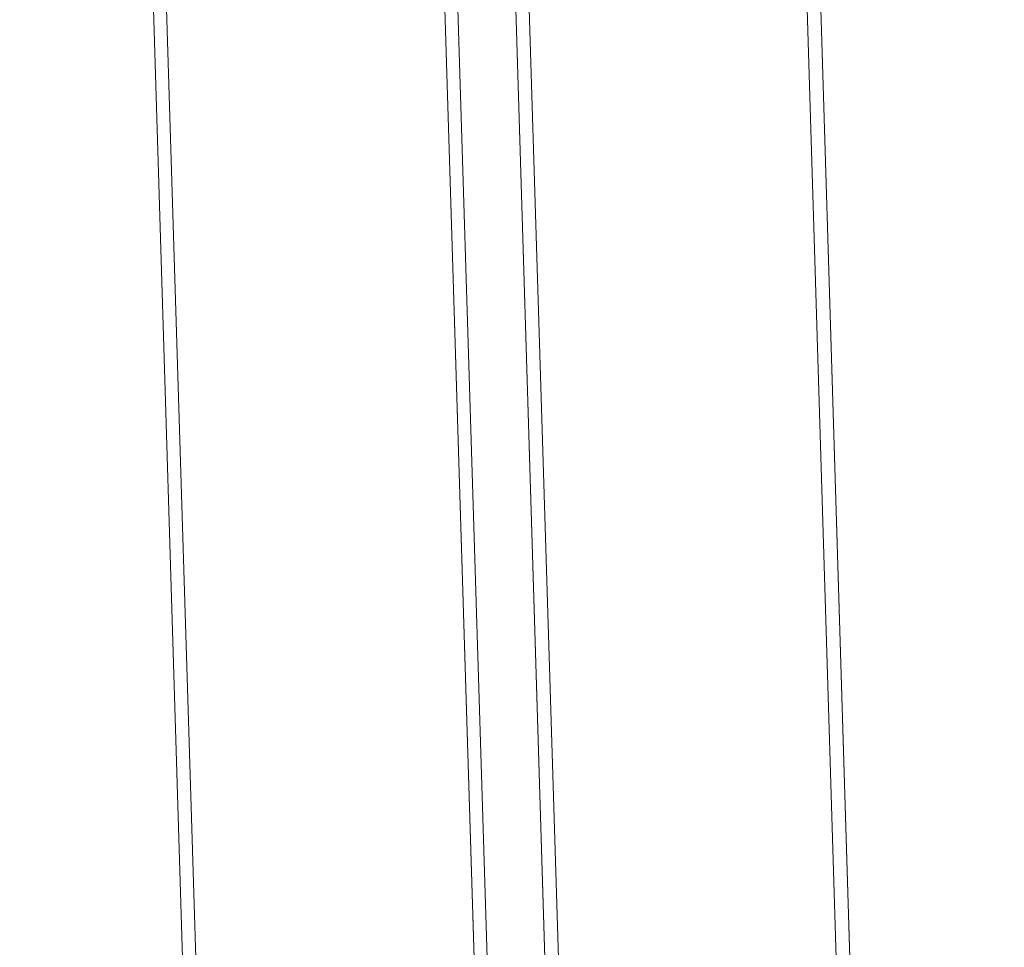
# Model space of a CAD drawing. Extents: x 147111805 to 147230536, y 410950310 to 411028142.
# Tile 27 of 256: x 147160641 to 147161084, y 410975212 to 410975629. Entities that reach past the tile are written whole.
import ezdxf

# ---------------------------------------------------------------- set-up
doc = ezdxf.new("R2010")
doc.units = 0
doc.header["$LTSCALE"] = 100
doc.layers.add('T--A9041--_VERHARDINGEN_Tegels', color=9, linetype='Continuous', transparency=0.3)
doc.layers.add('T--L9071--_TERREINMEUBILAIR_Stoelen', color=1, linetype='Continuous')

# ---------------------------------------------------------------- blocks, each defined once
blk = doc.blocks.new('Picknicktafel 180x160cm')
at = {"layer": 'T--L9071--_TERREINMEUBILAIR_Stoelen', "lineweight": 0}
for p, q in [((6.12, 1595.03), (1794.09, 1595.03)), ((1794.09, 1595.03), (6.12, 1595.03)), ((1794.09, 1595.03), (6.12, 1595.03)), ((1794.09, 1595.03), (6.12, 1595.03)), ((6.12, 1589.12), (1794.09, 1589.12)), ((6.12, 1589.12), (1794.09, 1589.12)), ((1794.09, 1589.12), (6.12, 1589.12)), ((1794.09, 1589.12), (6.12, 1589.12)), ((6.12, 1463.94), (1794.09, 1463.94)), ((6.12, 1463.94), (1794.09, 1463.94)), ((1794.09, 1463.94), (6.12, 1463.94)), ((1794.09, 1463.94), (6.12, 1463.94)), ((6.12, 1458.03), (1794.09, 1458.03)), ((6.12, 1458.03), (1794.09, 1458.03)), ((1794.09, 1458.03), (6.12, 1458.03)), ((1794.09, 1458.03), (6.12, 1458.03)), ((6.12, 1432.06), (1794.09, 1432.06)), ((1794.09, 1432.06), (6.12, 1432.06)), ((1794.09, 1432.06), (6.12, 1432.06)), ((1794.09, 1432.06), (6.12, 1432.06)), ((6.12, 1425.94), (1794.09, 1425.94)), ((6.12, 1425.94), (1794.09, 1425.94)), ((1794.09, 1425.94), (6.12, 1425.94)), ((1794.09, 1425.94), (6.12, 1425.94)), ((6.12, 1300.97), (1794.09, 1300.97)), ((6.12, 1300.97), (1794.09, 1300.97)), ((1794.09, 1300.97), (6.12, 1300.97)), ((1794.09, 1300.97), (6.12, 1300.97)), ((6.12, 1294.85), (1794.09, 1294.85)), ((6.12, 1294.85), (1794.09, 1294.85)), ((1794.09, 1294.85), (6.12, 1294.85)), ((1794.09, 1294.85), (6.12, 1294.85))]:
    blk.add_line(p, q, dxfattribs=at)

msp = doc.modelspace()

# ---------------------------------------------------------------- hatches: boundary and pattern name
at = {"layer": 'T--A9041--_VERHARDINGEN_Tegels'}
h = msp.add_hatch(dxfattribs=at)
h.set_pattern_fill('ANSI37', color=256, scale=200, angle=45)
h.paths.add_polyline_path([(147171124.62, 410978496.78), (147171124.62, 410985174.11), (147175311.82, 410985174.11), (147179724.02, 410985174.11), (147179724.02, 410987548.17), (147175674.62, 410987550.95), (147175674.62, 410986269.38), (147173554.62, 410986269.38), (147173554.62, 410986569.38), (147175374.62, 410986569.38), (147175374.62, 410989649.38), (147175374.62, 410993004.29), (147173550.82, 410993004.29), (147173550.82, 410993134.34), (147165980.82, 410993134.34), (147159696.06, 410993137.17), (147159704.98, 410992687.69), (147159705.67, 410992652.7), (147159710.63, 410990922.45), (147159740.01, 410990923.04), (147159789.32, 410988438.53), (147159881.8, 410983779.44), (147160071.93, 410974201.33), (147160091.77, 410973201.53), (147160156.27, 410969952.17), (147160833.64, 410969965.61), (147162965.72, 410970007.93), (147169999.33, 410970147.55), (147172541.33, 410970198.01), (147177217.91, 410970290.83), (147177327.89, 410970293.02), (147177280.26, 410972692.54), (147177850.15, 410972703.86), (147179529.82, 410972737.2), (147180789.56, 410972762.42), (147181028.88, 410972767.33), (147181031.04, 410975911.55), (147179805.65, 410975912.4), (147178580.26, 410975912.4), (147178580.26, 410979449.11), (147177580.26, 410979449.11), (147177580.26, 410977681.17), (147177580.26, 410975913.24), (147171124.62, 410975913.24)])
h.paths.add_polyline_path([(147165184.98, 410982437.84), (147164184.98, 410982437.84), (147164184.98, 410983437.84), (147165184.98, 410983437.84)], flags=16)

# ---------------------------------------------------------------- block references
at = {"layer": 'T--L9071--_TERREINMEUBILAIR_Stoelen', "rotation": 91.75940092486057}
msp.add_blockref('Picknicktafel 180x160cm', (147162338.23, 410974289.75), dxfattribs=at)

doc.saveas('drawing.dxf')
